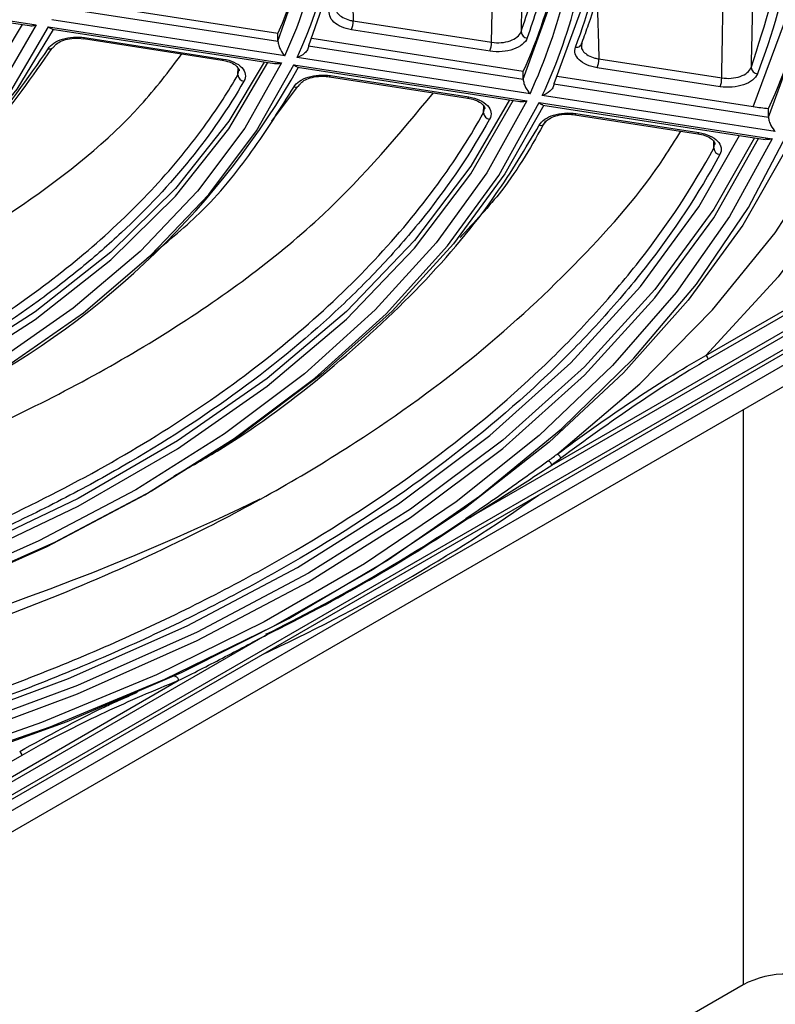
# Model space of a CAD drawing. Header units: millimetres. Extents: x 156 to 887, y -58 to 920.
# Tile 49 of 118: x 857 to 869, y -21 to -5. Entities that reach past the tile are written whole.
import ezdxf

# ---------------------------------------------------------------- set-up
doc = ezdxf.new("R2010")
doc.units = ezdxf.units.MM

msp = doc.modelspace()

# ---------------------------------------------------------------- linework, layer by layer
at = {"color": 7, "linetype": 'Continuous', "lineweight": 25}
for p, q in [((853.949, -4.877), (857.619, -5.445)), ((854.009, -4.916), (857.511, -5.457)), ((861.428, -5.58), (858.095, -5.064)), ((858.047, -5.179), (861.428, -5.702)), ((861.535, -5.931), (857.864, -5.363)), ((862.614, -5.382), (864.794, -5.719)), ((844.409, -25.564), (879.044, -5.57)), ((844.448, -25.026), (878.312, -5.477)), ((857.813, -5.475), (861.483, -6.042)), ((857.873, -5.513), (861.375, -6.055)), ((861.428, -5.702), (861.428, -5.58)), ((864.768, -5.858), (862.588, -5.521)), ((858.285, -5.655), (858.365, -5.665)), ((858.365, -5.662), (858.366, -5.662)), ((858.366, -5.662), (860.548, -6)), ((858.382, -5.645), (860.563, -5.983)), ((865.292, -6.177), (861.96, -5.662)), ((866.213, -5.725), (866.209, -5.778)), ((861.911, -5.777), (865.292, -6.3)), ((860.547, -6), (860.548, -6)), ((865.399, -6.529), (861.728, -5.961)), ((866.482, -5.981), (868.42, -6.28)), ((861.676, -6.072), (865.347, -6.64)), ((861.737, -6.111), (865.239, -6.653)), ((865.292, -6.3), (865.292, -6.177)), ((868.394, -6.419), (866.456, -6.12)), ((862.236, -6.261), (862.237, -6.261)), ((862.237, -6.261), (864.417, -6.598)), ((862.253, -6.244), (864.432, -6.581)), ((868.914, -6.738), (865.825, -6.26)), ((861.728, -6.419), (861.325, -6.963)), ((865.775, -6.375), (869.155, -6.898)), ((864.416, -6.598), (864.417, -6.598)), ((865.54, -6.67), (869.211, -7.238)), ((869.262, -7.126), (865.592, -6.558)), ((865.601, -6.709), (869.103, -7.25)), ((869.155, -6.898), (869.155, -6.765)), ((866.106, -6.86), (866.105, -6.859)), ((866.106, -6.86), (868.043, -7.159)), ((866.121, -6.842), (868.058, -7.142)), ((868.043, -7.159), (868.042, -7.159)), ((868.755, -20.57), (822.389, -47.337))]:
    msp.add_line(p, q, dxfattribs=at)
at = {"color": 8, "linetype": 'Continuous', "lineweight": 25}
for p, q in [((868.168, -10.653), (877.609, -5.203)), ((877.674, -5.247), (868.204, -10.714)), ((878.009, -5.38), (864.411, -13.23)), ((865.74, -12.381), (877.925, -5.347)), ((844.448, -24.958), (878.223, -5.46)), ((844.448, -25.203), (878.545, -5.52)), ((860.796, -6.233), (860.799, -6.123)), ((860.796, -6.233), (860.813, -6.168)), ((864.666, -6.829), (864.669, -6.722)), ((864.666, -6.829), (864.682, -6.767)), ((868.293, -7.389), (868.296, -7.284)), ((868.293, -7.389), (868.307, -7.328)), ((868.755, -11.509), (868.755, -20.57)), ((861.258, -15.05), (844.448, -24.754)), ((844.448, -24.673), (859.858, -15.777)), ((857.394, -16.954), (844.431, -24.437))]:
    msp.add_line(p, q, dxfattribs=at)
at = {"color": 8, "linetype": 'Continuous', "lineweight": 25, "flags": 128}
for points in [[(868.914, -6.738), (869.405, -5.407), (869.697, -4.056), (869.787, -2.696), (869.675, -1.337), (869.362, 0.012), (868.85, 1.34), (868.143, 2.639), (867.246, 3.897), (866.165, 5.107), (864.909, 6.258), (863.487, 7.344), (862.057, 8.267)], [(865.821, -12.213), (867.126, -11.102), (868.274, -9.936), (869.258, -8.72), (870.072, -7.463), (870.71, -6.172), (871.169, -4.857), (871.445, -3.524), (871.537, -2.183), (871.444, -0.843), (871.168, 0.49), (870.708, 1.805), (870.07, 3.096), (869.256, 4.353), (868.271, 5.568), (867.123, 6.735), (865.979, 7.718)], [(868.802, 6.088), (869.303, 5.511), (870.262, 4.223), (871.037, 2.893), (871.622, 1.532), (872.015, 0.148), (872.212, -1.25), (872.212, -2.652), (872.016, -4.05), (871.623, -5.434), (871.038, -6.795), (870.263, -8.124), (869.305, -9.413), (868.168, -10.653)], [(862.583, -4.177), (862.595, -4.65), (862.608, -5.146), (862.614, -5.382)], [(866.454, -4.892), (866.464, -5.249), (866.476, -5.742), (866.482, -5.981)], [(858.366, -5.662), (858.367, -5.663), (858.372, -5.661), (858.377, -5.655), (858.382, -5.645)], [(860.548, -6), (860.549, -6), (860.553, -5.998), (860.558, -5.992), (860.563, -5.983)], [(862.237, -6.261), (862.238, -6.261), (862.243, -6.259), (862.247, -6.253), (862.253, -6.244)], [(864.417, -6.598), (864.418, -6.598), (864.422, -6.596), (864.427, -6.591), (864.432, -6.581)], [(866.121, -6.842), (866.116, -6.852), (866.111, -6.858), (866.106, -6.86), (866.106, -6.86)], [(849.646, -18.065), (851.888, -17.645), (854.06, -17.115), (856.146, -16.481), (858.129, -15.745), (859.996, -14.914), (861.733, -13.994), (863.327, -12.991), (864.766, -11.914), (866.04, -10.769), (867.14, -9.565), (868.057, -8.311), (868.7, -7.188)], [(868.058, -7.142), (868.053, -7.151), (868.048, -7.157), (868.043, -7.159), (868.043, -7.159)]]:
    msp.add_lwpolyline(points, dxfattribs=at)
at = {"color": 7, "linetype": 'Continuous', "lineweight": 25, "flags": 128}
for points in [[(869.155, -6.898), (869.651, -5.554), (869.946, -4.191), (870.037, -2.819), (869.924, -1.447), (869.609, -0.085), (869.092, 1.255), (868.378, 2.566), (867.473, 3.836), (866.382, 5.056), (865.114, 6.219), (863.678, 7.314), (862.086, 8.334)], [(859.611, 6.906), (860.997, 6.015), (862.247, 5.06), (863.351, 4.046), (864.3, 2.982), (865.089, 1.875), (865.711, 0.732), (866.162, -0.436), (866.438, -1.623), (866.537, -2.819), (866.459, -4.015), (866.204, -5.203), (865.775, -6.375)], [(865.292, -6.3), (865.742, -5.048), (865.988, -3.777), (866.028, -2.499), (865.861, -1.224), (865.49, 0.036), (864.917, 1.271), (864.147, 2.47), (863.186, 3.622), (862.045, 4.718), (860.731, 5.747), (859.257, 6.701)], [(856.782, 5.273), (858.15, 4.376), (859.352, 3.403), (860.375, 2.365), (861.21, 1.272), (861.847, 0.135), (862.28, -1.034), (862.504, -2.221), (862.517, -3.416), (862.318, -4.605), (861.911, -5.777)], [(861.428, -5.702), (861.825, -4.56), (862.018, -3.401), (862.005, -2.237), (861.786, -1.079), (861.364, 0.06), (860.743, 1.168), (859.93, 2.234), (858.932, 3.246), (857.761, 4.194), (856.428, 5.068)], [(865.282, -4.03), (865.272, -4.633), (865.264, -5.135), (865.257, -5.556)], [(864.794, -5.719), (864.805, -4.992), (864.813, -4.501), (864.819, -4.193)], [(868.42, -6.28), (868.421, -6.183), (868.43, -5.631), (868.436, -5.263), (868.442, -4.895), (868.444, -4.754)], [(832.358, -18.189), (834.488, -18.598), (836.668, -18.907), (838.884, -19.116), (841.122, -19.221), (843.367, -19.223), (845.606, -19.122), (847.823, -18.917), (850.005, -18.611), (852.137, -18.206), (854.207, -17.703), (856.2, -17.107), (858.105, -16.421), (859.909, -15.649), (861.6, -14.797), (863.168, -13.869), (864.603, -12.872), (865.895, -11.812), (867.036, -10.696), (868.02, -9.531), (868.839, -8.324), (869.489, -7.083), (869.965, -5.817), (870.194, -4.914)], [(868.901, -4.994), (868.891, -5.597), (868.884, -6.021), (868.883, -6.119)], [(857.619, -5.445), (857.035, -6.444), (856.256, -7.398), (855.293, -8.294), (854.158, -9.12), (852.866, -9.866), (851.435, -10.521), (849.882, -11.077), (848.23, -11.527), (846.499, -11.864)], [(846.551, -11.976), (848.304, -11.634), (849.977, -11.179), (851.549, -10.616), (852.999, -9.952), (854.307, -9.197), (855.457, -8.36), (856.432, -7.453), (857.221, -6.487), (857.813, -5.475)], [(846.605, -11.635), (848.283, -11.299), (849.884, -10.856), (851.389, -10.311), (852.779, -9.672), (854.035, -8.947), (855.141, -8.145), (856.084, -7.276), (856.852, -6.352), (857.405, -5.441)], [(857.888, -5.516), (857.316, -6.458), (856.524, -7.413), (855.551, -8.311), (854.408, -9.139), (853.111, -9.888), (851.676, -10.548), (850.122, -11.11), (848.467, -11.567), (846.734, -11.914)], [(861.483, -6.042), (860.904, -7.072), (860.159, -8.066), (859.256, -9.015), (858.202, -9.91), (857.006, -10.745), (855.68, -11.51), (854.235, -12.201), (852.683, -12.809), (851.04, -13.331), (849.318, -13.76), (847.534, -14.095)], [(861.212, -6.03), (860.653, -6.962), (859.816, -8.022), (858.796, -9.026), (857.605, -9.966), (856.253, -10.83), (854.755, -11.611), (853.128, -12.299), (851.387, -12.888), (849.552, -13.371), (847.64, -13.743)], [(847.64, -13.866), (849.552, -13.493), (851.387, -13.01), (853.128, -12.421), (854.755, -11.733), (856.253, -10.953), (857.605, -10.088), (858.796, -9.149), (859.816, -8.144), (860.653, -7.084), (861.27, -6.039)], [(847.586, -14.206), (849.388, -13.869), (851.127, -13.434), (852.788, -12.908), (854.355, -12.293), (855.815, -11.596), (857.154, -10.822), (858.362, -9.98), (859.427, -9.075), (860.339, -8.116), (861.091, -7.113), (861.676, -6.072)], [(865.347, -6.64), (864.717, -7.777), (863.92, -8.879), (862.96, -9.937), (861.846, -10.943), (860.585, -11.889), (859.187, -12.769), (857.663, -13.576), (856.023, -14.304), (854.281, -14.948), (852.448, -15.502), (850.54, -15.962), (848.57, -16.325)], [(848.621, -16.437), (850.608, -16.07), (852.533, -15.606), (854.381, -15.048), (856.138, -14.399), (857.791, -13.665), (859.329, -12.851), (860.738, -11.964), (862.01, -11.009), (863.134, -9.995), (864.101, -8.928), (864.905, -7.817), (865.54, -6.67)], [(865.077, -6.628), (864.468, -7.67), (863.58, -8.842), (862.508, -9.96), (861.259, -11.016), (859.846, -12.001), (858.28, -12.905), (856.575, -13.721), (854.745, -14.441), (852.808, -15.06), (850.779, -15.573), (848.675, -15.974)], [(848.675, -16.096), (850.779, -15.695), (852.808, -15.183), (854.745, -14.564), (856.575, -13.843), (858.28, -13.027), (859.846, -12.123), (861.259, -11.139), (862.508, -10.083), (863.58, -8.964), (864.468, -7.793), (865.134, -6.636)], [(865.617, -6.711), (865.003, -7.792), (864.194, -8.894), (863.226, -9.953), (862.104, -10.96), (860.837, -11.908), (859.435, -12.79), (857.907, -13.599), (856.265, -14.331), (854.52, -14.978), (852.687, -15.538), (850.777, -16.004), (848.805, -16.375)], [(869.211, -7.238), (868.54, -8.466), (867.701, -9.66), (866.699, -10.811), (865.542, -11.913), (864.236, -12.957), (862.789, -13.938), (861.211, -14.849), (859.512, -15.684), (857.703, -16.438), (855.795, -17.106), (853.801, -17.684), (851.733, -18.169), (849.605, -18.556)], [(868.937, -7.225), (868.292, -8.35), (867.367, -9.615), (866.257, -10.83), (864.971, -11.986), (863.518, -13.074), (861.91, -14.086), (860.157, -15.015), (858.272, -15.853), (856.271, -16.595), (854.166, -17.236), (851.974, -17.77), (849.711, -18.194)], [(849.711, -18.327), (851.974, -17.903), (854.166, -17.369), (856.271, -16.728), (858.272, -15.986), (860.157, -15.147), (861.91, -14.219), (863.518, -13.207), (864.971, -12.119), (866.257, -10.963), (867.367, -9.748), (868.292, -8.483), (868.998, -7.234)], [(869.447, -7.378), (868.751, -8.598), (867.89, -9.783), (866.871, -10.926), (865.698, -12.018), (864.381, -13.054), (862.926, -14.027), (861.343, -14.931), (859.641, -15.759), (857.832, -16.508), (855.927, -17.173), (853.936, -17.748), (851.874, -18.232), (849.751, -18.62), (847.583, -18.91), (845.381, -19.101), (843.161, -19.191), (840.935, -19.181), (838.717, -19.068), (836.521, -18.856), (834.362, -18.544), (832.251, -18.135)], [(865.884, -12.274), (865.881, -12.263), (865.875, -12.25), (865.867, -12.238), (865.858, -12.228), (865.848, -12.219), (865.837, -12.213), (865.828, -12.211), (865.821, -12.213)], [(865.74, -12.381), (865.737, -12.369), (865.732, -12.357), (865.724, -12.345), (865.715, -12.334), (865.704, -12.325), (865.694, -12.32), (865.685, -12.318), (865.677, -12.319)], [(859.802, -15.711), (859.811, -15.708), (859.821, -15.71), (859.831, -15.716), (859.841, -15.725), (859.849, -15.736), (859.855, -15.75), (859.858, -15.763), (859.858, -15.777)]]:
    msp.add_lwpolyline(points, dxfattribs=at)
at = {"color": 8, "linetype": 'Continuous', "lineweight": 25}
for centre, radius, start, end in [((855.304, -3.01), 6.881, 334.8873, 6.6442), ((855.315, -2.978), 7.073, 335.0597, 359.2995), ((857.739, -2.962), 8.449, 335.029, 358.4425), ((857.862, -2.959), 8.527, 335.0309, 358.0357), ((857.831, -5.746), 0.0785, 254.1927, 326.9975), ((865.567, -6.951), 0.077, 253.4619, 330.1756), ((849.31, 10.213), 28.2, 294.8811, 305.1136)]:
    msp.add_arc(centre, radius, start, end, dxfattribs=at)
at = {"color": 7, "linetype": 'Continuous', "lineweight": 25}
for centre, radius, start, end in [((855.13, -2.741), 6.907, 335.7383, 359.2682), ((857.702, -2.73), 8.336, 335.573, 359.3155), ((860.267, -2.707), 9.771, 335.4628, 359.311), ((862.232, -5.383), 0.381, 338.7726, 0.1102), ((865.362, -5.547), 0.105, 185.1887, 266.2571), ((864.412, -5.72), 0.381, 338.7726, 0.1102), ((866.135, -5.72), 0.0785, 255.7517, 356.0421), ((866.101, -5.981), 0.381, 338.7726, 0.1102), ((850.411, 0.303), 13.031, 297.8687, 330.5018), ((868.988, -6.109), 0.105, 185.1713, 265.9551), ((860.907, -6.223), 0.112, 184.8234, 261.4465), ((868.038, -6.281), 0.381, 338.7726, 0.1102), ((861.699, -6.347), 0.0792, 254.6808, 327.9561), ((864.777, -6.82), 0.111, 184.866, 261.9121), ((868.403, -7.379), 0.111, 184.8936, 262.2223), ((868.127, -10.717), 0.0768, 2.6055, 57.3945), ((844.324, 21.762), 38.539, 278.7711, 295.8795), ((849.13, 9.564), 27.427, 296.1966, 303.798), ((849.137, 9.587), 27.457, 296.1966, 303.798), ((864.396, -13.256), 0.03, 59.9859, 108.3368), ((861.243, -15.068), 0.0235, 50.6628, 105.0495), ((857.318, -16.957), 0.0768, 2.6055, 57.3945), ((869.433, -21.844), 1.443, 88.8559, 118.0402)]:
    msp.add_arc(centre, radius, start, end, dxfattribs=at)
for points, knots in [([(862.419, 7.92), (863.168, 7.451), (863.864, 6.957), (864.83, 6.18), (865.139, 5.915), (865.726, 5.376), (866.004, 5.103), (866.794, 4.273), (867.26, 3.704), (868.074, 2.535), (868.421, 1.935), (868.778, 1.165), (868.846, 1.01), (868.972, 0.701), (869.15, 0.235), (869.29, -0.232), (869.521, -1.168), (869.609, -1.796), (869.645, -2.742), (869.64, -3.058), (869.598, -3.691), (869.56, -4.009), (869.396, -4.962), (869.222, -5.591), (868.98, -6.214)], [0, 0, 0, 0, 0.125, 0.125, 0.1875, 0.1875, 0.25, 0.25, 0.375, 0.375, 0.5, 0.5, 0.53125, 0.53125, 0.5625, 0.625, 0.625, 0.75, 0.75, 0.8125, 0.8125, 0.875, 0.875, 1, 1, 1, 1]), ([(860.375, 6.853), (860.667, 6.669), (860.95, 6.48), (861.734, 5.929), (862.212, 5.557), (863.102, 4.787), (863.515, 4.39), (864.271, 3.573), (864.614, 3.154), (865.228, 2.299), (865.498, 1.863), (865.964, 0.977), (866.158, 0.528), (866.471, -0.38), (866.589, -0.839), (866.747, -1.76), (866.786, -2.222), (866.786, -3.148), (866.747, -3.611), (866.589, -4.532), (866.471, -4.99), (866.283, -5.538), (866.249, -5.632), (866.213, -5.725)], [0.5071895, 0.5071895, 0.5071895, 0.5071895, 0.515625, 0.515625, 0.53125, 0.53125, 0.546875, 0.546875, 0.5625, 0.5625, 0.578125, 0.578125, 0.59375, 0.59375, 0.609375, 0.609375, 0.625, 0.625, 0.640625, 0.640625, 0.65625, 0.65625, 0.6594776, 0.6594776, 0.6594776, 0.6594776]), ([(866.115, -5.796), (866.326, -5.243), (866.478, -4.687), (866.619, -3.846), (866.652, -3.565), (866.687, -3.001), (866.69, -2.717), (866.656, -1.874), (866.575, -1.317), (866.3, -0.213), (866.106, 0.334), (865.729, 1.147), (865.589, 1.417), (865.279, 1.954), (865.111, 2.218), (864.568, 2.999), (864.155, 3.504), (863.227, 4.482), (862.712, 4.956), (861.863, 5.643), (861.567, 5.868), (860.951, 6.308), (860.632, 6.522), (860.301, 6.731)], [0, 0, 0, 0, 0.125, 0.125, 0.1875, 0.1875, 0.25, 0.25, 0.375, 0.375, 0.5, 0.5, 0.5625, 0.5625, 0.625, 0.625, 0.75, 0.75, 0.875, 0.875, 0.9375, 0.9375, 1, 1, 1, 1]), ([(865.257, -5.556), (865.361, -5.248), (865.713, -4.202), (865.891, -2.356), (865.461, -0.088), (864.424, 2.105), (863.233, 3.423), (862.645, 4.075)], [0, 0, 0, 0, 0.094601, 0.320632, 0.553218, 0.779349, 1, 1, 1, 1]), ([(868.883, -6.119), (869.102, -5.432), (869.459, -4.317), (869.567, -2.748), (869.485, -1.429), (869.204, -0.105), (868.727, 1.199), (868.079, 2.465), (867.504, 3.269), (867.216, 3.67)], [0, 0, 0, 0, 0.209028, 0.339655, 0.470283, 0.6047, 0.739119, 0.86985, 1, 1, 1, 1]), ([(864.387, 1.996), (864.786, 1.287), (865.595, -0.151), (865.977, -2.429), (865.817, -4.281), (865.459, -5.342), (865.355, -5.651)], [0, 0, 0, 0, 0.287217, 0.582666, 0.878111, 1, 1, 1, 1]), ([(862.588, -5.521), (862.471, -5.503), (862.369, -5.459), (862.275, -5.37), (862.253, -5.337), (862.233, -5.269), (862.234, -5.234), (862.246, -5.2)], [0, 0, 0, 0, 0.5, 0.5, 0.75, 0.75, 1, 1, 1, 1]), ([(857.512, -5.455), (857.527, -5.457), (857.56, -5.461), (857.598, -5.452), (857.619, -5.445), (857.619, -5.445)], [0, 0, 0, 0, 0.4397614, 0.9865938, 1, 1, 1, 1]), ([(857.874, -5.511), (857.865, -5.509), (857.846, -5.506), (857.825, -5.487), (857.813, -5.475), (857.813, -5.475)], [0, 0, 0, 0, 0.444631, 0.986485, 1, 1, 1, 1]), ([(864.794, -5.719), (864.843, -5.727), (864.894, -5.728), (864.994, -5.72), (865.043, -5.71), (865.172, -5.664), (865.235, -5.613), (865.257, -5.556)], [0, 0, 0, 0, 0.25, 0.25, 0.5, 0.5, 1, 1, 1, 1]), ([(857.809, -5.822), (857.848, -5.756), (857.93, -5.701), (858.088, -5.652), (858.145, -5.642), (858.264, -5.634), (858.324, -5.636), (858.382, -5.645)], [0, 0, 0, 0, 0.5, 0.5, 0.75, 0.75, 1, 1, 1, 1]), ([(857.898, -5.79), (857.908, -5.776), (857.929, -5.745), (858.019, -5.693), (858.143, -5.661), (858.24, -5.649), (858.285, -5.655), (858.285, -5.655)], [0, 0, 0, 0, 0.217573, 0.48061, 0.736023, 0.999914, 1, 1, 1, 1]), ([(861.428, -5.702), (861.428, -5.722), (861.432, -5.745), (861.446, -5.791), (861.455, -5.813), (861.487, -5.874), (861.511, -5.907), (861.535, -5.931)], [0, 0, 0, 0, 0.25, 0.25, 0.5, 0.5, 1, 1, 1, 1]), ([(865.355, -5.651), (865.341, -5.688), (865.314, -5.723), (865.24, -5.783), (865.192, -5.808), (865.083, -5.847), (865.022, -5.86), (864.895, -5.87), (864.83, -5.868), (864.768, -5.858)], [0, 0, 0, 0, 0.25, 0.25, 0.5, 0.5, 0.75, 0.75, 1, 1, 1, 1]), ([(857.859, -5.818), (857.552, -6.261), (856.923, -7.168), (855.883, -8.158), (855.108, -8.653), (854.912, -8.778)], [0, 0, 0, 0, 0.416918, 0.852947, 1, 1, 1, 1]), ([(854.935, -8.759), (855.095, -8.656), (855.824, -8.189), (856.848, -7.21), (857.486, -6.288), (857.809, -5.822)], [0, 0, 0, 0, 0.12236, 0.555719, 1, 1, 1, 1]), ([(861.911, -5.777), (861.911, -5.797), (861.903, -5.818), (861.88, -5.858), (861.864, -5.876), (861.811, -5.924), (861.769, -5.947), (861.728, -5.961)], [0, 0, 0, 0, 0.25, 0.25, 0.5, 0.5, 1, 1, 1, 1]), ([(866.456, -6.12), (866.339, -6.101), (866.236, -6.056), (866.142, -5.967), (866.121, -5.934), (866.101, -5.865), (866.102, -5.83), (866.115, -5.796)], [0, 0, 0, 0, 0.5, 0.5, 0.75, 0.75, 1, 1, 1, 1]), ([(848.409, -11.845), (849.107, -11.697), (850.503, -11.401), (852.783, -10.689), (855.171, -9.685), (857.458, -8.31), (859.064, -7.03), (859.708, -6.175), (859.914, -5.902)], [0, 0, 0, 0, 0.140304, 0.280605, 0.487988, 0.695367, 0.90266, 1, 1, 1, 1]), ([(860.547, -6.002), (860.585, -6.009), (860.666, -6.024), (860.759, -6.074), (860.807, -6.13), (860.82, -6.152), (860.814, -6.167), (860.814, -6.168)], [0, 0, 0, 0, 0.224893, 0.480969, 0.726508, 0.977253, 1, 1, 1, 1]), ([(860.563, -5.983), (860.626, -5.992), (860.685, -6.01), (860.785, -6.056), (860.828, -6.085), (860.889, -6.15), (860.908, -6.187), (860.919, -6.261), (860.911, -6.298), (860.891, -6.334)], [0, 0, 0, 0, 0.25, 0.25, 0.5, 0.5, 0.75, 0.75, 1, 1, 1, 1]), ([(861.376, -6.053), (861.39, -6.055), (861.424, -6.059), (861.462, -6.049), (861.483, -6.043), (861.483, -6.042)], [0, 0, 0, 0, 0.440256, 0.986583, 1, 1, 1, 1]), ([(861.738, -6.109), (861.729, -6.107), (861.71, -6.103), (861.689, -6.084), (861.677, -6.073), (861.676, -6.072)], [0, 0, 0, 0, 0.444152, 0.986496, 1, 1, 1, 1]), ([(868.42, -6.28), (868.469, -6.288), (868.52, -6.289), (868.619, -6.281), (868.668, -6.271), (868.797, -6.226), (868.86, -6.175), (868.883, -6.119)], [0, 0, 0, 0, 0.25, 0.25, 0.5, 0.5, 1, 1, 1, 1]), ([(848.432, -13.37), (848.877, -13.285), (849.317, -13.19), (850.34, -12.945), (850.918, -12.788), (852.043, -12.441), (852.591, -12.251), (853.653, -11.841), (854.166, -11.622), (855.153, -11.154), (855.626, -10.907), (856.529, -10.385), (856.958, -10.112), (857.768, -9.543), (858.148, -9.246), (858.857, -8.634), (859.186, -8.317), (859.787, -7.668), (860.06, -7.334), (860.484, -6.743), (860.648, -6.49), (860.796, -6.233)], [0.1760184, 0.1760184, 0.1760184, 0.1760184, 0.1875, 0.1875, 0.203125, 0.203125, 0.21875, 0.21875, 0.234375, 0.234375, 0.25, 0.25, 0.265625, 0.265625, 0.28125, 0.28125, 0.296875, 0.296875, 0.3125, 0.3125, 0.3239816, 0.3239816, 0.3239816, 0.3239816]), ([(860.891, -6.334), (860.408, -7.173), (859.765, -7.968), (858.76, -8.906), (858.549, -9.091), (858.112, -9.45), (857.885, -9.626), (857.18, -10.139), (856.677, -10.465), (855.608, -11.081), (855.042, -11.373), (854.141, -11.784), (853.834, -11.915), (853.212, -12.167), (852.895, -12.287), (851.286, -12.859), (849.917, -13.229), (848.464, -13.508)], [0, 0, 0, 0, 0.25, 0.25, 0.3125, 0.3125, 0.375, 0.375, 0.5, 0.5, 0.625, 0.625, 0.6875, 0.6875, 0.75, 0.75, 1, 1, 1, 1]), ([(861.678, -6.424), (861.716, -6.357), (861.798, -6.301), (861.956, -6.251), (862.014, -6.241), (862.134, -6.233), (862.194, -6.235), (862.253, -6.244)], [0, 0, 0, 0, 0.5, 0.5, 0.75, 0.75, 1, 1, 1, 1]), ([(861.768, -6.391), (861.777, -6.377), (861.796, -6.347), (861.88, -6.297), (861.997, -6.262), (862.125, -6.248), (862.203, -6.259), (862.236, -6.264)], [0, 0, 0, 0, 0.18865, 0.392977, 0.610607, 0.836175, 1, 1, 1, 1]), ([(865.292, -6.3), (865.292, -6.32), (865.296, -6.343), (865.31, -6.389), (865.319, -6.411), (865.351, -6.472), (865.375, -6.505), (865.399, -6.529)], [0, 0, 0, 0, 0.25, 0.25, 0.5, 0.5, 1, 1, 1, 1]), ([(868.98, -6.214), (868.966, -6.25), (868.939, -6.285), (868.865, -6.344), (868.817, -6.37), (868.708, -6.408), (868.647, -6.421), (868.52, -6.431), (868.456, -6.429), (868.394, -6.419)], [0, 0, 0, 0, 0.25, 0.25, 0.5, 0.5, 0.75, 0.75, 1, 1, 1, 1]), ([(849.442, -14.079), (850.142, -13.938), (851.542, -13.655), (854.065, -12.942), (856.907, -11.864), (859.813, -10.294), (862.219, -8.506), (863.336, -7.166), (863.879, -6.515)], [0, 0, 0, 0, 0.110671, 0.221341, 0.418676, 0.616013, 0.813545, 1, 1, 1, 1]), ([(859.375, -9.116), (859.657, -8.886), (860.302, -8.36), (861.039, -7.444), (861.465, -6.764), (861.678, -6.424)], [0, 0, 0, 0, 0.2800472, 0.6400219, 1, 1, 1, 1]), ([(865.775, -6.375), (865.775, -6.394), (865.767, -6.416), (865.744, -6.456), (865.728, -6.474), (865.674, -6.522), (865.633, -6.545), (865.592, -6.558)], [0, 0, 0, 0, 0.25, 0.25, 0.5, 0.5, 1, 1, 1, 1]), ([(864.416, -6.6), (864.454, -6.607), (864.536, -6.623), (864.628, -6.672), (864.676, -6.728), (864.69, -6.751), (864.683, -6.766), (864.683, -6.767)], [0, 0, 0, 0, 0.225006, 0.481195, 0.727004, 0.978218, 1, 1, 1, 1]), ([(864.432, -6.581), (864.495, -6.591), (864.553, -6.608), (864.653, -6.654), (864.696, -6.683), (864.757, -6.747), (864.776, -6.783), (864.788, -6.857), (864.781, -6.894), (864.762, -6.93)], [0, 0, 0, 0, 0.25, 0.25, 0.5, 0.5, 0.75, 0.75, 1, 1, 1, 1]), ([(865.239, -6.65), (865.254, -6.652), (865.288, -6.657), (865.326, -6.647), (865.346, -6.64), (865.347, -6.64)], [0, 0, 0, 0, 0.440585, 0.986575, 1, 1, 1, 1]), ([(865.601, -6.706), (865.593, -6.705), (865.574, -6.701), (865.552, -6.682), (865.54, -6.67), (865.54, -6.67)], [0, 0, 0, 0, 0.443831, 0.986503, 1, 1, 1, 1]), ([(849.466, -15.604), (850.08, -15.491), (850.685, -15.362), (851.992, -15.05), (852.688, -14.86), (854.044, -14.441), (854.705, -14.213), (855.984, -13.719), (856.602, -13.455), (857.791, -12.891), (858.362, -12.593), (859.45, -11.965), (859.967, -11.636), (860.943, -10.949), (861.401, -10.592), (862.256, -9.854), (862.652, -9.473), (863.377, -8.689), (863.706, -8.287), (864.247, -7.533), (864.469, -7.184), (864.666, -6.829)], [0.1743994, 0.1743994, 0.1743994, 0.1743994, 0.1875, 0.1875, 0.203125, 0.203125, 0.21875, 0.21875, 0.234375, 0.234375, 0.25, 0.25, 0.265625, 0.265625, 0.28125, 0.28125, 0.296875, 0.296875, 0.3125, 0.3125, 0.3256006, 0.3256006, 0.3256006, 0.3256006]), ([(864.762, -6.93), (864.474, -7.447), (864.135, -7.952), (863.55, -8.689), (863.342, -8.932), (862.901, -9.41), (862.667, -9.646), (861.445, -10.8), (860.295, -11.641), (858.646, -12.593), (858.306, -12.778), (857.603, -13.139), (857.242, -13.313), (856.14, -13.813), (855.376, -14.119), (853.793, -14.677), (852.972, -14.929), (851.698, -15.266), (851.265, -15.372), (850.388, -15.569), (849.944, -15.659), (849.496, -15.742)], [0, 0, 0, 0, 0.125, 0.125, 0.1875, 0.1875, 0.25, 0.25, 0.5, 0.5, 0.5625, 0.5625, 0.625, 0.625, 0.75, 0.75, 0.875, 0.875, 0.9375, 0.9375, 1, 1, 1, 1]), ([(865.641, -6.959), (865.433, -7.331), (865.078, -7.966), (864.525, -8.552), (864.297, -8.794)], [0, 0, 0, 0, 0.585875, 1, 1, 1, 1]), ([(865.545, -7.024), (865.582, -6.957), (865.664, -6.9), (865.823, -6.85), (865.881, -6.839), (866.002, -6.831), (866.062, -6.833), (866.121, -6.842)], [0, 0, 0, 0, 0.5, 0.5, 0.75, 0.75, 1, 1, 1, 1]), ([(865.636, -6.99), (865.645, -6.976), (865.663, -6.947), (865.746, -6.896), (865.863, -6.86), (865.991, -6.846), (866.071, -6.857), (866.105, -6.862)], [0, 0, 0, 0, 0.18892, 0.392051, 0.608394, 0.832553, 1, 1, 1, 1]), ([(869.155, -6.898), (869.155, -6.917), (869.16, -6.941), (869.174, -6.986), (869.183, -7.009), (869.214, -7.069), (869.239, -7.102), (869.262, -7.126)], [0, 0, 0, 0, 0.25, 0.25, 0.5, 0.5, 1, 1, 1, 1]), ([(850.417, -16.574), (851.014, -16.459), (852.33, -16.205), (854.292, -15.702), (856.31, -15.072), (858.247, -14.337), (860.422, -13.348), (862.575, -12.128), (864.605, -10.654), (866.222, -9.147), (867.264, -7.954), (867.688, -7.257), (867.773, -7.118)], [0, 0, 0, 0, 0.0764471, 0.1683716, 0.260297, 0.3549039, 0.4495111, 0.5960858, 0.7201952, 0.8447, 0.9688072, 1, 1, 1, 1]), ([(859.795, -12.548), (860.037, -12.412), (860.934, -11.907), (862.25, -10.904), (863.715, -9.563), (864.81, -8.258), (865.326, -7.392), (865.545, -7.024)], [0, 0, 0, 0, 0.0900369, 0.3333951, 0.577534, 0.8208972, 1, 1, 1, 1]), ([(868.042, -7.161), (868.08, -7.168), (868.161, -7.184), (868.254, -7.233), (868.302, -7.289), (868.315, -7.312), (868.309, -7.327), (868.309, -7.328)], [0, 0, 0, 0, 0.225065, 0.481293, 0.72723, 0.978694, 1, 1, 1, 1]), ([(868.058, -7.142), (868.12, -7.152), (868.178, -7.169), (868.278, -7.214), (868.321, -7.243), (868.382, -7.307), (868.401, -7.343), (868.414, -7.416), (868.408, -7.453), (868.388, -7.489)], [0, 0, 0, 0, 0.25, 0.25, 0.5, 0.5, 0.75, 0.75, 1, 1, 1, 1]), ([(869.211, -7.238), (869.21, -7.238), (869.189, -7.245), (869.151, -7.254), (869.118, -7.25), (869.103, -7.248)], [0, 0, 0, 0, 0.01343, 0.559181, 1, 1, 1, 1]), ([(850.435, -17.698), (851.486, -17.508), (852.513, -17.282), (854.018, -16.889), (854.513, -16.749), (855.48, -16.455), (855.955, -16.299), (857.35, -15.811), (858.244, -15.454), (859.528, -14.873), (859.947, -14.671), (860.561, -14.357), (860.764, -14.251), (861.164, -14.033), (861.362, -13.923), (862.334, -13.362), (863.057, -12.89), (864.399, -11.903), (865.017, -11.387), (865.866, -10.58), (866.135, -10.306), (866.647, -9.745), (866.89, -9.459), (867.571, -8.59), (867.963, -7.995), (868.293, -7.389)], [0, 0, 0, 0, 0.125, 0.125, 0.1875, 0.1875, 0.25, 0.25, 0.375, 0.375, 0.4375, 0.4375, 0.46875, 0.46875, 0.5, 0.5, 0.625, 0.625, 0.75, 0.75, 0.8125, 0.8125, 0.875, 0.875, 1, 1, 1, 1]), ([(868.388, -7.489), (868.058, -8.098), (867.665, -8.693), (866.983, -9.564), (866.739, -9.851), (866.225, -10.414), (865.955, -10.69), (865.104, -11.5), (864.483, -12.017), (863.136, -13.009), (862.41, -13.482), (861.434, -14.046), (861.236, -14.157), (860.834, -14.375), (860.631, -14.482), (860.014, -14.797), (859.594, -15), (858.304, -15.583), (857.407, -15.942), (856.006, -16.432), (855.53, -16.588), (854.558, -16.884), (854.062, -17.024), (852.551, -17.418), (851.52, -17.645), (850.465, -17.836)], [0, 0, 0, 0, 0.125, 0.125, 0.1875, 0.1875, 0.25, 0.25, 0.375, 0.375, 0.5, 0.5, 0.53125, 0.53125, 0.5625, 0.5625, 0.625, 0.625, 0.75, 0.75, 0.8125, 0.8125, 0.875, 0.875, 1, 1, 1, 1]), ([(865.821, -12.213), (866.208, -11.924), (866.598, -11.647), (867.381, -11.122), (867.774, -10.874), (868.168, -10.653)], [0, 0, 0, 0, 0.5, 0.5, 1, 1, 1, 1]), ([(868.204, -10.714), (867.815, -10.938), (867.427, -11.186), (866.654, -11.711), (866.268, -11.988), (865.884, -12.274)], [0, 0, 0, 0, 0.5, 0.5, 1, 1, 1, 1]), ([(865.677, -12.319), (865.701, -12.302), (865.724, -12.285), (865.747, -12.267), (865.772, -12.249), (865.796, -12.231), (865.821, -12.213)], [0, 0, 0, 0, 0.0002000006, 0.0002000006, 0.0002000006, 0.0004103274, 0.0004103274, 0.0004103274, 0.0004103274]), ([(865.677, -12.319), (865.564, -12.402), (865.455, -12.481), (865.238, -12.637), (865.13, -12.714), (864.809, -12.94), (864.596, -13.086), (864.386, -13.228)], [0, 0, 0, 0, 0.25, 0.25, 0.5, 0.5, 1, 1, 1, 1]), ([(864.411, -13.23), (864.629, -13.094), (864.85, -12.955), (865.181, -12.743), (865.292, -12.672), (865.515, -12.528), (865.627, -12.455), (865.74, -12.381)], [0, 0, 0, 0, 0.5, 0.5, 0.75, 0.75, 1, 1, 1, 1]), ([(859.858, -15.777), (859.971, -15.72), (860.087, -15.661), (860.319, -15.543), (860.436, -15.483), (860.787, -15.3), (861.022, -15.176), (861.258, -15.05)], [0, 0, 0, 0, 0.25, 0.25, 0.5, 0.5, 1, 1, 1, 1]), ([(857.359, -16.893), (857.803, -16.648), (858.322, -16.363), (858.941, -16.077), (859.116, -16.003), (859.217, -15.96)], [0, 0, 0, 0, 0.715759, 0.836819, 1, 1, 1, 1]), ([(859.714, -15.836), (859.33, -15.993), (858.944, -16.162), (858.17, -16.53), (857.783, -16.729), (857.394, -16.954)], [0, 0, 0, 0, 0.5, 0.5, 1, 1, 1, 1])]:
    msp.add_open_spline(points, degree=3, knots=knots, dxfattribs=at)
at = {"color": 8, "linetype": 'Continuous', "lineweight": 25}
for points, knots in [([(862.34, -5.179), (862.34, -5.187), (862.336, -5.218), (862.372, -5.272), (862.445, -5.331), (862.534, -5.367), (862.594, -5.379), (862.614, -5.382)], [0, 0, 0, 0, 0.0782121, 0.3417482, 0.6052417, 0.8687287, 1, 1, 1, 1]), ([(866.209, -5.778), (866.208, -5.784), (866.204, -5.815), (866.239, -5.869), (866.311, -5.928), (866.4, -5.965), (866.461, -5.977), (866.482, -5.981)], [0, 0, 0, 0, 0.071359, 0.334927, 0.598452, 0.861969, 1, 1, 1, 1])]:
    msp.add_open_spline(points, degree=3, knots=knots, dxfattribs=at)
at = {"color": 7, "linetype": 'Continuous', "lineweight": 25}
for points in [[(869.155, -6.765), (869.075, -6.759), (868.994, -6.75), (868.914, -6.738)], [(865.884, -12.274), (865.836, -12.31), (865.788, -12.346), (865.74, -12.381)], [(859.858, -15.777), (859.81, -15.797), (859.762, -15.817), (859.714, -15.836)]]:
    msp.add_open_spline(points, degree=3, dxfattribs=at)

doc.saveas('drawing.dxf')
